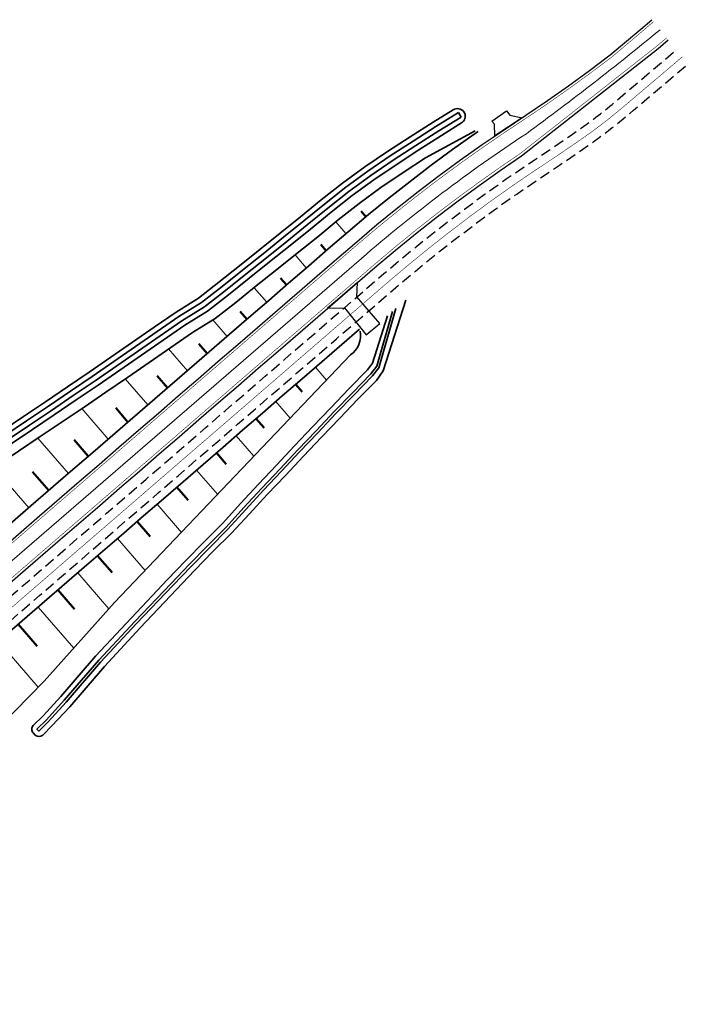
# Model space of a CAD drawing. Header units: metres. Extents: x 154839 to 161660, y 370737 to 378039.
# Tile 101 of 121: x 156409 to 156536, y 376411 to 376599. Entities that reach past the tile are written whole.
import ezdxf

# ---------------------------------------------------------------- set-up
doc = ezdxf.new("R2010")
doc.units = ezdxf.units.M
for name, pattern in [('CENTER2', [28.575, 19.05, -3.175, 3.175, -3.175]), ('DASHED', [0.75, 0.5, -0.25]), ('VW-1-3_STREEP', [4, 1, -3]), ('VW-FP2-1000', [3, 0.3, -2.7])]:
    doc.linetypes.add(name, pattern=pattern)
for name, color, linetype, lineweight in [('N-WE-AM_AS_WEG_VERBINDINGSWEG-G', 1, 'CENTER2', 18), ('N-WE-GW-WATERGANG-G', 130, 'Continuous', 35), ('N-WE-VH-VERHARDING_KANTVERHARDING-G', 210, 'Continuous', 30), ('N-WE-VH-VERHARDING_KANTVERHARDING-G-toekomst', 210, 'DASHED', 30), ('N-WE-VW-MARKERING_LANGS_STREEP_13_010-g', 7, 'VW-1-3_STREEP', 35), ('N-WE-VW-MARKERING_LANGS_STREEP_30270_010-G', 7, 'VW-FP2-1000', 35), ('N-XX-GW-TALUDARCERING-S', 90, 'Continuous', 25), ('N-XX-GW-TALUDARCERING_KORT-G', 90, 'Continuous', 50), ('N-XX-GW-TALUDARCERING_LANG-G', 90, 'Continuous', 18), ('N-XX-VH-KANTVERHARDING-G', 3, 'Continuous', 35)]:
    doc.layers.add(name, color=color, linetype=linetype, lineweight=lineweight)

# ---------------------------------------------------------------- blocks, each defined once
blk = doc.blocks.new('*U453')
at = {"layer": 'N-XX-GW-TALUDARCERING_KORT-G'}
for p, q in [((156474.96, 376561.09, 22.24), (156474.06, 376562.16, 21.78)), ((156467.36, 376554.59, 22.37), (156466.35, 376555.76, 21.85)), ((156459.8, 376548.05, 22.54), (156458.67, 376549.36, 21.96)), ((156452.23, 376541.51, 22.75), (156450.97, 376542.96, 22.1)), ((156444.67, 376534.96, 22.99), (156443.06, 376536.83, 22.17)), ((156437.11, 376528.42, 23.28), (156435.14, 376530.69, 22.28)), ((156429.54, 376521.88, 23.61), (156427.21, 376524.58, 22.42)), ((156421.98, 376515.34, 23.97), (156419.26, 376518.48, 22.59)), ((156414.42, 376508.8, 24.37), (156411.3, 376512.41, 22.78)), ((156406.85, 376502.26, 24.77), (156403.34, 376506.31, 22.98)), ((156399.29, 376495.72, 25.17), (156395.44, 376500.16, 23.21)), ((156391.73, 376489.17, 25.56), (156387.74, 376493.78, 23.53)), ((156384.16, 376482.63, 25.87), (156380.06, 376487.37, 23.79)), ((156368.51, 376485.44, 20.57), (156372.56, 376480.76, 20.45))]:
    blk.add_line(p, q, dxfattribs=at)
at = {"layer": 'N-XX-GW-TALUDARCERING_LANG-G'}
for p, q in [((156471.14, 376557.86, 22.3), (156469.21, 376560.1, 21.31)), ((156463.58, 376551.32, 22.45), (156461.44, 376553.79, 21.36)), ((156456.02, 376544.78, 22.64), (156453.63, 376547.54, 21.42)), ((156448.45, 376538.24, 22.86), (156445.72, 376541.39, 21.47)), ((156440.89, 376531.69, 23.13), (156437.3, 376535.84, 21.3)), ((156433.33, 376525.15, 23.44), (156429.04, 376530.11, 21.25)), ((156425.76, 376518.61, 23.79), (156420.72, 376524.44, 21.22)), ((156418.2, 376512.07, 24.17), (156412.36, 376518.82, 21.2)), ((156410.63, 376505.53, 24.57), (156403.99, 376513.21, 21.19)), ((156403.07, 376498.99, 24.97), (156395.68, 376507.53, 21.21)), ((156395.51, 376492.44, 25.37), (156387.54, 376501.66, 21.31)), ((156387.94, 376485.9, 25.73), (156379.97, 376495.12, 21.66)), ((156380.38, 376479.36, 26), (156372.22, 376488.79, 21.84))]:
    blk.add_line(p, q, dxfattribs=at)
blk = doc.blocks.new('*U455')
at = {"layer": 'N-XX-GW-TALUDARCERING_KORT-G'}
for p, q in [((156461.56, 376529.07), (156462.77, 376527.67)), ((156454, 376522.53), (156455.52, 376520.77)), ((156446.43, 376515.99), (156448.27, 376513.86)), ((156438.87, 376509.45), (156441.03, 376506.95)), ((156431.31, 376502.9), (156433.79, 376500.04)), ((156423.74, 376496.36), (156426.54, 376493.13)), ((156416.18, 376489.82), (156419.37, 376486.14)), ((156408.61, 376483.28), (156412.22, 376479.11)), ((156401.05, 376476.74), (156404.97, 376472.2)), ((156393.44, 376470.25), (156397.6, 376465.33)), ((156385.8, 376463.8), (156390.05, 376458.77))]:
    blk.add_line(p, q, dxfattribs=at)
at = {"layer": 'N-XX-GW-TALUDARCERING_LANG-G'}
for p, q in [((156465.34, 376532.34), (156467.45, 376529.9)), ((156457.78, 376525.8), (156460.51, 376522.64)), ((156450.21, 376519.26), (156453.57, 376515.37)), ((156442.65, 376512.72), (156446.65, 376508.09)), ((156435.09, 376506.18), (156439.73, 376500.81)), ((156427.52, 376499.63), (156432.8, 376493.53)), ((156419.96, 376493.09), (156425.91, 376486.21)), ((156412.4, 376486.55), (156419.19, 376478.69)), ((156404.83, 376480.01), (156412.42, 376471.24)), ((156397.26, 376473.48), (156405.28, 376463.99)), ((156389.62, 376467.03), (156398.13, 376456.96))]:
    blk.add_line(p, q, dxfattribs=at)

msp = doc.modelspace()

# ---------------------------------------------------------------- linework, layer by layer
at = {"layer": 'N-WE-AM_AS_WEG_VERBINDINGSWEG-G', "color": 1, "linetype": 'Continuous', "lineweight": 18, "elevation": 0, "flags": 128}
msp.add_lwpolyline([(156177.61, 376291.33, 0.02862), (156193.55, 376307.74, -0.036095), (156213.94, 376328.13), (156474.1, 376553.14, -0.032903), (156505.57, 376576.93, 0.013533), (156531.08, 376596.76)], format="xyb", dxfattribs=at)
at = {"layer": 'N-WE-GW-WATERGANG-G', "flags": 128}
for points in [[(156401.26, 376517.36), (156409.63, 376522.97), (156413.82, 376525.77), (156417.99, 376528.59), (156422.14, 376531.43), (156426.3, 376534.26), (156430.43, 376537.11), (156434.56, 376539.99), (156438.72, 376542.86), (156442.99, 376545.52), (156446.9, 376548.56), (156450.8, 376551.68), (156454.71, 376554.8), (156458.62, 376557.92), (156462.5, 376561.07), (156466.41, 376564.28), (156470.5, 376567.52), (156474.73, 376570.6), (156479.06, 376573.52), (156483.41, 376576.36), (156487.79, 376579.15), (156491.6, 376581.47)], [(156401.82, 376516.53), (156410.19, 376522.14), (156414.38, 376524.94), (156418.55, 376527.76), (156422.71, 376530.6), (156426.87, 376533.43), (156431.01, 376536.29), (156435.13, 376539.17), (156439.27, 376542.02), (156443.56, 376544.7), (156447.52, 376547.77), (156451.43, 376550.9), (156455.33, 376554.02), (156459.24, 376557.15), (156463.13, 376560.29), (156467.04, 376563.5), (156471.11, 376566.72), (156475.3, 376569.78), (156479.61, 376572.69), (156483.96, 376575.52), (156488.32, 376578.31), (156492.59, 376580.97)], [(156493.12, 376580.12), (156492.59, 376580.97)], [(156402.38, 376515.7), (156410.74, 376521.31), (156414.93, 376524.11), (156419.11, 376526.94), (156423.27, 376529.77), (156427.43, 376532.61), (156431.58, 376535.47), (156435.7, 376538.35), (156439.82, 376541.18), (156444.14, 376543.88), (156448.14, 376546.98), (156452.05, 376550.12), (156455.96, 376553.24), (156459.87, 376556.37), (156463.76, 376559.52), (156467.67, 376562.72), (156471.72, 376565.92), (156475.88, 376568.97), (156480.16, 376571.86), (156484.5, 376574.68), (156488.86, 376577.46), (156493.12, 376580.12)], [(156402.94, 376514.88), (156411.3, 376520.48), (156415.49, 376523.28), (156419.67, 376526.11), (156423.83, 376528.95), (156428, 376531.78), (156432.15, 376534.65), (156436.26, 376537.53), (156440.37, 376540.35), (156444.71, 376543.06), (156448.76, 376546.2), (156452.68, 376549.33), (156456.58, 376552.46), (156460.5, 376555.59), (156464.39, 376558.74), (156468.3, 376561.94), (156472.32, 376565.13), (156476.45, 376568.15), (156480.71, 376571.02), (156485.04, 376573.84), (156489.39, 376576.61), (156493.38, 376579.11)]]:
    msp.add_lwpolyline(points, dxfattribs=at)
for points, elevation in [([(156493.38, 376579.11, 0.956444), (156491.6, 376581.47, 0.653786)], 21.62), ([(156479.08, 376542.17), (156476.24, 376533.12), (156475.23, 376531.83), (156471.72, 376528.24), (156468.24, 376524.62), (156464.78, 376520.99), (156461.33, 376517.32), (156457.88, 376513.67), (156454.45, 376510), (156451.03, 376506.31), (156447.63, 376502.59), (156444.09, 376499.04), (156440.6, 376495.44), (156437.12, 376491.81), (156430.2, 376484.53), (156423.35, 376477.16), (156416.75, 376469.51), (156413.35, 376465.8), (156411.47, 376463.94, 0.414214), (156411.47, 376462.52), (156411.86, 376462.12)], 0)]:
    msp.add_lwpolyline(points, format="xyb", dxfattribs=dict(at, elevation=elevation))
at = {"layer": 'N-WE-GW-WATERGANG-G', "elevation": 0, "flags": 128}
for points in [[(156480.05, 376543.01), (156477.04, 376532.54), (156475.88, 376531.08), (156472.38, 376527.48), (156468.89, 376523.87), (156465.43, 376520.23), (156461.99, 376516.57), (156458.54, 376512.91), (156455.1, 376509.24), (156451.68, 376505.55), (156448.29, 376501.83), (156444.75, 376498.28), (156441.25, 376494.68), (156437.78, 376491.05), (156430.85, 376483.78), (156424.01, 376476.4), (156417.4, 376468.76), (156414, 376465.04), (156412.17, 376463.23), (156412.53, 376462.87), (156414.33, 376464.67), (156417.73, 376468.38), (156424.33, 376476.03), (156431.18, 376483.4), (156438.11, 376490.68), (156441.58, 376494.3), (156445.08, 376497.9), (156448.61, 376501.46), (156452.01, 376505.17), (156455.43, 376508.86), (156458.86, 376512.53), (156462.31, 376516.19), (156465.76, 376519.85), (156469.22, 376523.49), (156472.7, 376527.11), (156476.21, 376530.7), (156477.43, 376532.25), (156480.68, 376543.54)], [(156413.28, 376462.12), (156415.03, 376463.86), (156418.45, 376467.54), (156425.05, 376475.2), (156431.86, 376482.61), (156438.78, 376489.89), (156442.25, 376493.53), (156445.73, 376497.15), (156449.32, 376500.64), (156452.72, 376504.35), (156456.13, 376508.05), (156459.58, 376511.7), (156463.04, 376515.35), (156466.48, 376519.01), (156469.95, 376522.65), (156473.43, 376526.27), (156476.95, 376529.84), (156478.27, 376531.64), (156482.54, 376545.13)]]:
    msp.add_lwpolyline(points, dxfattribs=at)
at = {"layer": 'N-WE-GW-WATERGANG-G'}
msp.add_arc((156412.57, 376462.83), 1, 224.8535, 314.8423, dxfattribs=at)
at = {"layer": 'N-WE-VH-VERHARDING_KANTVERHARDING-G', "elevation": 0, "flags": 128}
for points in [[(156405.11, 376497.44), (156412.68, 376503.98), (156420.24, 376510.52), (156424.02, 376513.79), (156427.8, 376517.06), (156431.58, 376520.33), (156435.37, 376523.6), (156439.15, 376526.88), (156442.93, 376530.15), (156446.71, 376533.42), (156450.49, 376536.69), (156454.28, 376539.96), (156458.06, 376543.23), (156461.84, 376546.5), (156465.62, 376549.77), (156469.4, 376553.04), (156473.2, 376556.32), (156477.06, 376559.57), (156480.97, 376562.76), (156484.94, 376565.89), (156488.96, 376568.94), (156493.03, 376571.93), (156497.15, 376574.85), (156501.32, 376577.7), (156505.49, 376580.48), (156509.59, 376583.26), (156513.64, 376586.1), (156517.64, 376589.02), (156521.59, 376592), (156527.39, 376596.88), (156529.51, 376598.7)], [(156401.47, 376486.36), (156409.04, 376492.9), (156416.6, 376499.44), (156424.16, 376505.98), (156427.95, 376509.25), (156431.73, 376512.52), (156435.51, 376515.8), (156439.29, 376519.07), (156443.07, 376522.34), (156446.85, 376525.61), (156450.64, 376528.88), (156454.42, 376532.15), (156458.2, 376535.42), (156461.98, 376538.69), (156465.76, 376541.96), (156469.55, 376545.23), (156473.33, 376548.5), (156477.1, 376551.76), (156480.89, 376554.95), (156484.72, 376558.08), (156488.61, 376561.14), (156492.55, 376564.14), (156496.54, 376567.07), (156500.58, 376569.93), (156504.67, 376572.73), (156530.7, 376593.2), (156532.66, 376594.84)]]:
    msp.add_lwpolyline(points, dxfattribs=at)
at = {"layer": 'N-WE-VH-VERHARDING_KANTVERHARDING-G', "flags": 128}
for points, elevation in [([(156499.55, 376576.5), (156499.47, 376578.73), (156498.99, 376579.3), (156501.76, 376581.32), (156502.39, 376580.45), (156504.76, 376579.99)], 0), ([(156475.03, 376538.53), (156477.58, 376540.67), (156475.19, 376543.53), (156473.24, 376545.79), (156473.33, 376548.5), (156469.55, 376545.23), (156467.65, 376543.6), (156470.85, 376543.72)], 21.53)]:
    msp.add_lwpolyline(points, close=True, dxfattribs=dict(at, elevation=elevation))
at = {"layer": 'N-WE-VH-VERHARDING_KANTVERHARDING-G-toekomst', "ltscale": 4, "elevation": 0, "flags": 128}
for points in [[(156381.93, 376467.07), (156395.22, 376478.3), (156399, 376481.57), (156402.78, 376484.85), (156410.35, 376491.39), (156417.91, 376497.93), (156425.47, 376504.47), (156429.25, 376507.74), (156433.04, 376511.01), (156436.82, 376514.28), (156440.6, 376517.55), (156444.38, 376520.82), (156448.16, 376524.1), (156451.95, 376527.37), (156455.73, 376530.64), (156459.51, 376533.91), (156463.29, 376537.18), (156467.07, 376540.45), (156470.85, 376543.72), (156474.64, 376546.99), (156478.4, 376550.24), (156482.16, 376553.41), (156485.97, 376556.52), (156489.84, 376559.56), (156493.75, 376562.53), (156497.71, 376565.44), (156501.72, 376568.29), (156505.78, 376571.07), (156509.93, 376573.82), (156514.14, 376576.67), (156515.63, 376577.72, 0.022605), (156522.78, 376583.25), (156534.21, 376592.94)], [(156384.22, 376464.42), (156397.51, 376475.66), (156401.29, 376478.93), (156405.07, 376482.2), (156412.64, 376488.74), (156420.2, 376495.28), (156427.76, 376501.82), (156431.54, 376505.09), (156435.33, 376508.36), (156439.11, 376511.64), (156442.89, 376514.91), (156446.67, 376518.18), (156450.45, 376521.45), (156454.23, 376524.72), (156458.02, 376527.99), (156461.8, 376531.26), (156465.58, 376534.53), (156469.36, 376537.8), (156473.14, 376541.07), (156476.93, 376544.34), (156480.68, 376547.59), (156484.39, 376550.72), (156488.16, 376553.79), (156491.98, 376556.79), (156495.85, 376559.73), (156499.76, 376562.61), (156503.73, 376565.42), (156507.73, 376568.16), (156511.87, 376570.91), (156514.91, 376572.97, 0.026774), (156526.03, 376581.42), (156536.47, 376590.27)]]:
    msp.add_lwpolyline(points, format="xyb", dxfattribs=at)
at = {"layer": 'N-WE-VW-MARKERING_LANGS_STREEP_13_010-g', "const_width": 0.1, "elevation": 0, "flags": 128}
for points in [[(156175.92, 376293.17, 0.02862), (156191.66, 376309.38, -0.036095), (156212.31, 376330.02), (156212.57, 376330.25), (156216.35, 376333.52), (156220.13, 376336.79), (156223.91, 376340.06), (156227.7, 376343.33), (156231.48, 376346.6), (156235.26, 376349.87), (156239.04, 376353.14), (156242.82, 376356.41), (156246.61, 376359.69), (156250.39, 376362.96), (156254.17, 376366.23), (156257.95, 376369.5), (156261.73, 376372.77), (156265.51, 376376.04), (156269.3, 376379.31), (156273.08, 376382.58), (156276.86, 376385.85), (156280.64, 376389.12), (156284.42, 376392.39), (156288.2, 376395.66), (156291.99, 376398.94), (156295.77, 376402.21), (156299.55, 376405.48), (156303.33, 376408.75), (156307.11, 376412.02), (156310.9, 376415.29), (156314.68, 376418.56), (156322.24, 376425.1), (156326.02, 376428.37), (156329.8, 376431.64), (156333.59, 376434.91), (156337.37, 376438.19), (156341.15, 376441.46), (156343.1, 376443.14), (156343.5, 376443.49), (156344.93, 376444.73), (156348.71, 376448), (156352.49, 376451.27), (156356.28, 376454.54), (156360.06, 376457.81), (156363.84, 376461.08), (156367.62, 376464.35), (156371.4, 376467.62), (156375.19, 376470.89), (156377.15, 376472.59), (156378.97, 376474.16), (156382.75, 376477.44), (156386.53, 376480.71), (156390.31, 376483.98), (156394.09, 376487.25), (156397.88, 376490.52), (156405.44, 376497.06), (156413, 376503.6), (156420.57, 376510.14), (156424.35, 376513.41), (156428.13, 376516.68), (156431.91, 376519.96), (156435.69, 376523.23), (156439.48, 376526.5), (156443.26, 376529.77), (156447.04, 376533.04), (156450.82, 376536.31), (156454.6, 376539.58), (156458.38, 376542.85), (156462.17, 376546.12), (156465.95, 376549.39), (156469.73, 376552.66), (156473.52, 376555.94), (156477.38, 376559.19), (156481.29, 376562.37), (156485.25, 376565.49), (156489.26, 376568.54), (156493.32, 376571.53), (156497.44, 376574.44), (156501.6, 376577.29), (156505.77, 376580.06), (156509.88, 376582.84), (156513.93, 376585.7), (156517.94, 376588.62), (156521.9, 376591.6), (156525.69, 376594.79), (156529.46, 376598), (156529.84, 376598.32)], [(156179.3, 376289.49, 0.02862), (156195.44, 376306.1, -0.036095), (156215.58, 376326.24), (156215.84, 376326.47), (156219.62, 376329.74), (156223.4, 376333.01), (156227.19, 376336.28), (156230.97, 376339.55), (156234.75, 376342.82), (156238.53, 376346.09), (156242.31, 376349.36), (156246.09, 376352.63), (156249.88, 376355.9), (156253.66, 376359.17), (156257.44, 376362.45), (156261.22, 376365.72), (156265, 376368.99), (156268.78, 376372.26), (156272.57, 376375.53), (156276.35, 376378.8), (156280.13, 376382.07), (156283.91, 376385.34), (156287.69, 376388.61), (156291.48, 376391.88), (156295.26, 376395.15), (156299.04, 376398.42), (156302.82, 376401.7), (156306.6, 376404.97), (156310.38, 376408.24), (156314.17, 376411.51), (156317.95, 376414.78), (156325.51, 376421.32), (156329.29, 376424.59), (156333.07, 376427.86), (156336.86, 376431.13), (156340.64, 376434.4), (156344.42, 376437.67), (156346.37, 376439.36), (156346.77, 376439.7), (156348.2, 376440.95), (156351.98, 376444.22), (156355.77, 376447.49), (156359.55, 376450.76), (156363.33, 376454.03), (156367.11, 376457.3), (156370.89, 376460.57), (156374.67, 376463.84), (156378.46, 376467.11), (156380.42, 376468.81), (156382.24, 376470.38), (156386.02, 376473.65), (156389.8, 376476.92), (156393.58, 376480.19), (156397.36, 376483.47), (156401.15, 376486.74), (156408.71, 376493.28), (156416.27, 376499.82), (156423.84, 376506.36), (156427.62, 376509.63), (156431.4, 376512.9), (156435.18, 376516.17), (156438.96, 376519.44), (156442.75, 376522.72), (156446.53, 376525.99), (156450.31, 376529.26), (156454.09, 376532.53), (156457.87, 376535.8), (156461.65, 376539.07), (156465.44, 376542.34), (156469.22, 376545.61), (156473, 376548.88), (156476.78, 376552.14), (156480.57, 376555.34), (156484.41, 376558.47), (156488.31, 376561.54), (156492.25, 376564.54), (156496.25, 376567.47), (156500.3, 376570.34), (156504.39, 376573.14), (156530.37, 376593.58), (156532.34, 376595.22)]]:
    msp.add_lwpolyline(points, format="xyb", dxfattribs=at)
at = {"layer": 'N-WE-VW-MARKERING_LANGS_STREEP_30270_010-G', "const_width": 0.1, "elevation": 0, "flags": 128}
msp.add_lwpolyline([(156383.09, 376465.73), (156396.36, 376476.98), (156400.15, 376480.25), (156403.93, 376483.52), (156411.49, 376490.06), (156419.05, 376496.61), (156426.62, 376503.15), (156430.4, 376506.42), (156434.18, 376509.69), (156437.96, 376512.96), (156441.74, 376516.23), (156445.53, 376519.5), (156449.31, 376522.77), (156453.09, 376526.04), (156456.87, 376529.31), (156460.65, 376532.58), (156464.44, 376535.86), (156468.22, 376539.13), (156472, 376542.4), (156475.78, 376545.67), (156479.54, 376548.92), (156483.28, 376552.06), (156487.07, 376555.15), (156490.91, 376558.17), (156494.8, 376561.13), (156498.74, 376564.03), (156502.72, 376566.85), (156506.76, 376569.61), (156510.9, 376572.36), (156515.12, 376575.23, 0.026774), (156523.8, 376581.82), (156535.34, 376591.61)], format="xyb", dxfattribs=at)
at = {"layer": 'N-XX-VH-KANTVERHARDING-G', "elevation": 0, "flags": 128}
msp.add_lwpolyline([(156384.96, 376463.09), (156385.19, 376463.29), (156398.48, 376474.52), (156402.27, 376477.79), (156406.05, 376481.06), (156413.62, 376487.61), (156421.18, 376494.15), (156428.74, 376500.69), (156432.53, 376503.96), (156436.31, 376507.23), (156440.09, 376510.5), (156443.87, 376513.77), (156447.65, 376517.04), (156451.43, 376520.31), (156455.22, 376523.58), (156459, 376526.86), (156462.78, 376530.13), (156466.56, 376533.4), (156470.34, 376536.67), (156473.74, 376539.6)], dxfattribs=at)
at = {"layer": 'N-XX-VH-KANTVERHARDING-G', "flags": 128}
msp.add_lwpolyline([(156386.72, 376447.35), (156399.47, 376458.1), (156413.55, 376472.39), (156427, 376487.42), (156456.42, 376518.37), (156472.04, 376534.71, 0.288622), (156473.86, 376539.22, -1.497672)], format="xyb", dxfattribs=at)
at = {"layer": 'N-XX-VH-KANTVERHARDING-G'}
for points in [[(156403.47, 376499.33, 24.95), (156411.04, 376505.88, 24.55), (156418.6, 376512.42, 24.15), (156422.38, 376515.69, 23.95), (156426.16, 376518.96, 23.77), (156429.95, 376522.23, 23.59), (156433.73, 376525.5, 23.42), (156437.51, 376528.77, 23.26), (156441.29, 376532.04, 23.12), (156445.07, 376535.31, 22.98), (156448.85, 376538.58, 22.85), (156452.64, 376541.85, 22.73), (156456.42, 376545.12, 22.63), (156460.2, 376548.4, 22.53), (156463.98, 376551.67, 22.44), (156467.76, 376554.94, 22.36), (156471.56, 376558.22, 22.3), (156475.44, 376561.49, 22.24), (156479.38, 376564.69, 22.19), (156483.37, 376567.83, 22.15), (156487.41, 376570.9, 22.13), (156491.5, 376573.91, 22.11), (156495.64, 376576.84, 22.1), (156496.35, 376577.33, 22.1)], [(156404.44, 376513.51, 21.19), (156412.8, 376519.12, 21.2), (156416.99, 376521.92, 21.21), (156421.16, 376524.74, 21.22), (156425.32, 376527.57, 21.23), (156429.48, 376530.41, 21.26), (156433.62, 376533.27, 21.28), (156437.74, 376536.14, 21.31), (156441.89, 376538.99, 21.35), (156446.18, 376541.67, 21.49), (156450.14, 376544.74, 21.46), (156454.04, 376547.87, 21.41), (156457.95, 376551, 21.38), (156461.86, 376554.12, 21.36), (156465.75, 376557.27, 21.34), (156469.64, 376560.46, 21.31), (156473.66, 376563.64, 21.31), (156477.8, 376566.66, 21.35), (156482.06, 376569.53, 21.44), (156486.35, 376572.32, 21.54), (156495.78, 376577.49, 21.61)]]:
    msp.add_polyline3d(points, dxfattribs=at)

# ---------------------------------------------------------------- block references
at = {"layer": 'N-XX-GW-TALUDARCERING-S'}
for name in ['*U453', '*U455']:
    msp.add_blockref(name, (0, 0), dxfattribs=at)

doc.saveas('drawing.dxf')
